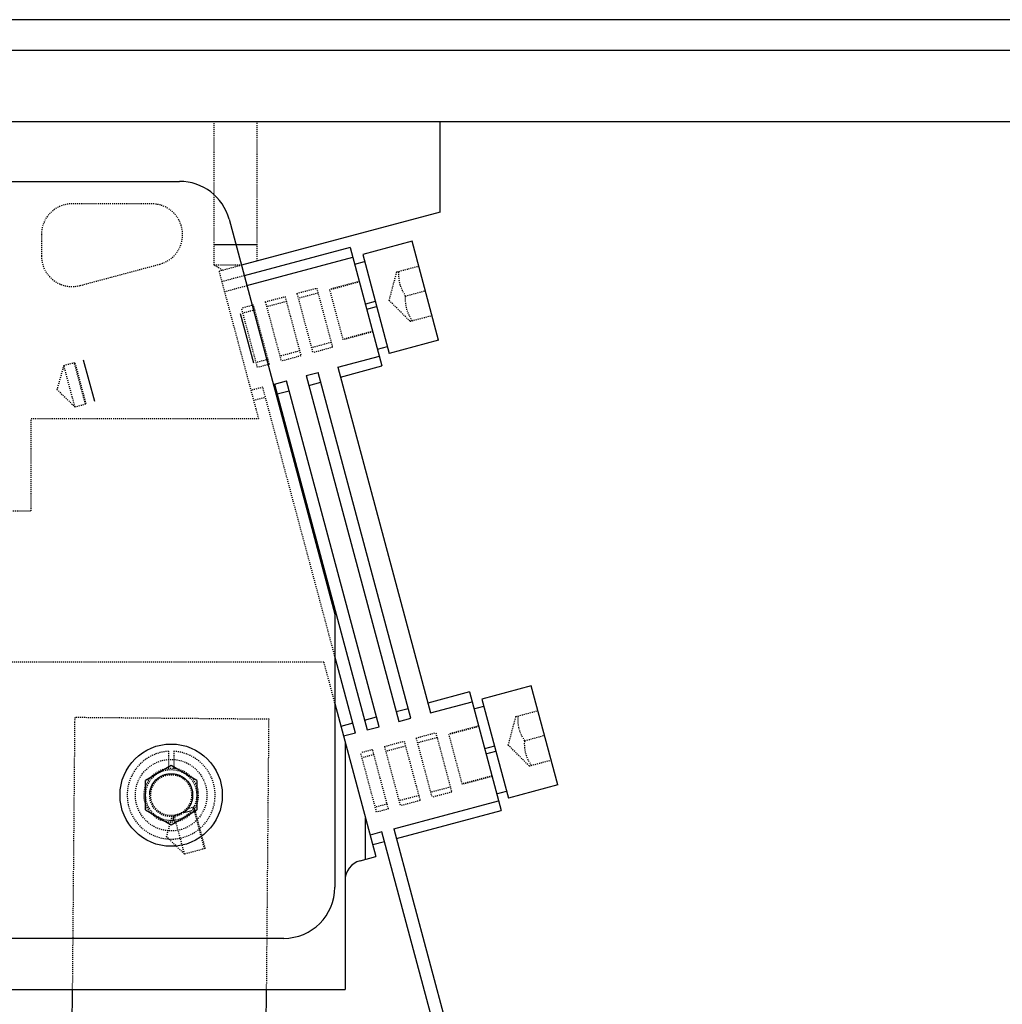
# Model space of a CAD drawing. Header units: millimetres. Extents: x -24622 to 2009, y -1603 to 2074.
# Tile 53 of 256: x -2001 to -1905, y 1147 to 1243. Entities that reach past the tile are written whole.
import ezdxf
from ezdxf.lldxf.tags import DXFTag

# ---------------------------------------------------------------- set-up
doc = ezdxf.new("R2010")
doc.units = ezdxf.units.MM
doc.linetypes.add('HIDDEN', pattern=[0.2, 0.1, -0.1])
doc.layers.add('DEFAULT_2', color=8, linetype='HIDDEN')
tags = doc.linetypes.add('CENTER', pattern=[2, 1.25, -0.25, 0.25, -0.25]).pattern_tags.tags
tags[10:11] = [DXFTag(74, 4), DXFTag(75, 0), DXFTag(340, '0'), DXFTag(46, 1.0), DXFTag(50, 0.0), DXFTag(44, 0.0), DXFTag(45, 0.0)]
tags[8:9] = [DXFTag(74, 4), DXFTag(75, 0), DXFTag(340, '0'), DXFTag(46, 1.0), DXFTag(50, 0.0), DXFTag(44, 0.0), DXFTag(45, 0.0)]
tags[6:7] = [DXFTag(74, 4), DXFTag(75, 0), DXFTag(340, '0'), DXFTag(46, 1.0), DXFTag(50, 0.0), DXFTag(44, 0.0), DXFTag(45, 0.0)]
tags[4:5] = [DXFTag(74, 4), DXFTag(75, 0), DXFTag(340, '0'), DXFTag(46, 1.0), DXFTag(50, 0.0), DXFTag(44, 0.0), DXFTag(45, 0.0)]
doc.dimstyles.new('副本 12', dxfattribs={"dimtxt": 12, "dimasz": 6, "dimexe": 1, "dimexo": 1.2, "dimgap": 2, "dimtad": 0, "dimtxsty": 'Standard', "dimblk": 'OPEN30', "dimcen": 0, "dimclrd": 5, "dimclre": 3, "dimclrt": 256, "dimadec": 0, "dimazin": 2, "dimtm": 1e-09, "dimtfac": 0.6, "dimtofl": 0, "dimtmove": 0, "dimatfit": 3, "dimldrblk": 'OPEN30', "dimfxl": 0, "dimtolj": 1, "dimarcsym": 0})

# ---------------------------------------------------------------- blocks, each defined once
blk = doc.blocks.new('_Open30')
at = {"color": 0, "linetype": 'ByBlock', "lineweight": -2}
for p, q in [((-1, 0.268), (0, 0)), ((0, 0), (-1, -0.268)), ((0, 0), (-1, 0))]:
    blk.add_line(p, q, dxfattribs=at)
blk = doc.blocks.new('*D112')
at = {"color": 3, "linetype": 'ByBlock', "lineweight": -2}
for p, q in [((-1871.822, 1240.142), (-1816.195, 1240.142)), ((-1951.822, 910.209), (-1816.195, 910.209))]:
    blk.add_line(p, q, dxfattribs=at)
at = {"color": 5, "linetype": 'ByBlock', "lineweight": -2}
for p, q in [((-1817.195, 1234.142), (-1817.195, 1109.176)), ((-1817.195, 916.209), (-1817.195, 1041.176))]:
    blk.add_line(p, q, dxfattribs=at)
at = {"layer": 'Defpoints', "color": 0, "linetype": 'ByBlock'}
for p in [(-1873.022, 1240.142), (-1817.195, 1240.142), (-1953.022, 910.209)]:
    blk.add_point(p, dxfattribs=at)
at = {"color": 5, "linetype": 'ByBlock', "lineweight": -2, "xscale": 6, "yscale": 6, "zscale": 6}
for p, rotation in [((-1817.195, 1240.142), 90), ((-1817.195, 910.209), 270)]:
    blk.add_blockref('_Open30', p, dxfattribs=dict(at, rotation=rotation))
at = {"linetype": 'ByBlock', "insert": (-1817.195, 1075.176), "char_height": 12, "attachment_point": 5, "rotation": 90}
blk.add_mtext('\\A1;330%%P20', dxfattribs=at)

msp = doc.modelspace()

# ---------------------------------------------------------------- linework, layer by layer
at = {"color": 7, "linetype": 'Continuous'}
for p, q in [((-1873.022, 1243.142), (-2173.022, 1243.142)), ((-1873.022, 1233.142), (-2173.022, 1233.142)), ((-1960.339, 1224.342), (-1960.339, 1233.142)), ((-2092.458, 1227.336), (-1985.825, 1227.336)), ((-1960.339, 1224.342), (-1979.789, 1219.131)), ((-1980.995, 1223.631), (-1970.654, 1185.036)), ((-1963.093, 1221.476), (-1967.922, 1220.182)), ((-1960.504, 1211.817), (-1963.093, 1221.476)), ((-1978.239, 1221.142), (-1982.439, 1221.142)), ((-1969.147, 1220.889), (-1979.516, 1218.111)), ((-1969.147, 1220.889), (-1966.041, 1209.298)), ((-1979.257, 1217.145), (-1968.888, 1219.923)), ((-1967.922, 1220.182), (-1965.334, 1210.523)), ((-1968.707, 1219.247), (-1967.741, 1219.506)), ((-1966.693, 1215.594), (-1967.659, 1215.335)), ((-1967.529, 1214.852), (-1966.563, 1215.111)), ((-1978.572, 1209.564), (-1979.866, 1214.394)), ((-1966.481, 1210.94), (-1965.515, 1211.199)), ((-1960.504, 1211.817), (-1965.334, 1210.523)), ((-1970.357, 1209.177), (-1966.3, 1210.264)), ((-1994.131, 1205.809), (-1995.218, 1209.866)), ((-1970.357, 1209.177), (-1961.298, 1175.37)), ((-1970.098, 1208.211), (-1966.041, 1209.298)), ((-1973.448, 1208.349), (-1972.289, 1208.659)), ((-1973.448, 1208.349), (-1964.389, 1174.541)), ((-1963.23, 1174.852), (-1972.289, 1208.659)), ((-1976.539, 1207.521), (-1975.38, 1207.831)), ((-1976.539, 1207.521), (-1967.48, 1173.713)), ((-1966.321, 1174.024), (-1975.38, 1207.831)), ((-1973.189, 1207.383), (-1972.03, 1207.693)), ((-1976.28, 1206.555), (-1975.121, 1206.865)), ((-1970.654, 1185.036), (-1970.654, 1158.336)), ((-1968.639, 1173.403), (-1970.654, 1180.921)), ((-1957.5, 1177.423), (-1961.557, 1176.336)), ((-1957.5, 1177.423), (-1954.394, 1165.831)), ((-1951.446, 1178.01), (-1956.275, 1176.715)), ((-1948.858, 1168.35), (-1951.446, 1178.01)), ((-1970.654, 1176.285), (-1966.648, 1161.336)), ((-1961.298, 1175.37), (-1957.241, 1176.457)), ((-1956.275, 1176.715), (-1953.687, 1167.056)), ((-1964.648, 1175.507), (-1963.489, 1175.818)), ((-1957.06, 1175.781), (-1956.094, 1176.039)), ((-1968.898, 1174.369), (-1970.057, 1174.058)), ((-1967.739, 1174.679), (-1966.58, 1174.99)), ((-1964.389, 1174.541), (-1963.23, 1174.852)), ((-1968.639, 1173.403), (-1969.798, 1173.092)), ((-1967.48, 1173.713), (-1966.321, 1174.024)), ((-1969.654, 1172.553), (-1969.654, 1148.336)), ((-1955.046, 1172.127), (-1956.012, 1171.869)), ((-1955.883, 1171.386), (-1954.917, 1171.644)), ((-1986.654, 1170.223), (-1989.154, 1168.78)), ((-1984.154, 1168.78), (-1986.654, 1170.223)), ((-1989.154, 1165.893), (-1989.154, 1168.78)), ((-1984.154, 1168.78), (-1984.154, 1165.893)), ((-1954.834, 1167.474), (-1953.868, 1167.732)), ((-1948.858, 1168.35), (-1953.687, 1167.056)), ((-1964.892, 1164.054), (-1954.653, 1166.797)), ((-1989.154, 1165.893), (-1986.654, 1164.45)), ((-1986.654, 1164.45), (-1984.154, 1165.893)), ((-1985.411, 1165.644), (-1984.644, 1165.849)), ((-1984.503, 1166.15), (-1984.477, 1166.053)), ((-1964.633, 1163.088), (-1954.394, 1165.831)), ((-1967.654, 1161.067), (-1967.654, 1165.089)), ((-1966.051, 1163.743), (-1967.21, 1163.433)), ((-1960.662, 1143.632), (-1966.051, 1163.743)), ((-1964.892, 1164.054), (-1959.423, 1143.642)), ((-1965.792, 1162.777), (-1966.951, 1162.467)), ((-1983.441, 1162.189), (-1983.416, 1162.093)), ((-1968.172, 1160.928), (-1966.648, 1161.336)), ((-1975.654, 1153.336), (-2059.324, 1153.336)), ((-2036.654, 1148.336), (-1969.654, 1148.336)), ((-1996.323, 1148.336), (-1996.365, 1143.642)), ((-1977.364, 1143.642), (-1977.322, 1148.336))]:
    msp.add_line(p, q, dxfattribs=at)
at = {"color": 1, "linetype": 'CENTER', "ltscale": 60.96}
msp.add_line((-1873.022, 1240.142), (-2173.022, 1240.142), dxfattribs=at)
at = {"color": 7, "linetype": 'Continuous'}
msp.add_circle((-1986.654, 1167.336), 5, dxfattribs=at)
for centre, radius, start, end in [((-1985.825, 1222.336), 5, 15, 90), ((-1972.471, 1162.155), 14.268, 167.46456, 169.14482), ((-1967.654, 1158.997), 2, 105, 180), ((-1975.654, 1158.336), 5, 270, 0)]:
    msp.add_arc(centre, radius, start, end, dxfattribs=at)
for points, start_tangent, end_tangent in [([(-1988.754, 1167.336), (-1988.654, 1167.977), (-1988.356, 1168.566), (-1987.891, 1169.033), (-1987.304, 1169.333), (-1986.653, 1169.436), (-1986.002, 1169.333), (-1985.416, 1169.032), (-1984.951, 1168.565), (-1984.654, 1167.976), (-1984.554, 1167.336)], (0.002074, 0.999998), (0.001732, -0.999999)), ([(-1984.554, 1167.336), (-1984.655, 1166.693), (-1984.952, 1166.106), (-1985.411, 1165.644)], (-0.004298, -0.999991), (-0.803488, -0.595321))]:
    msp.add_spline(points, degree=3, dxfattribs=dict(at, start_tangent=start_tangent, end_tangent=end_tangent))
at = {"layer": 'DEFAULT_2', "color": 8, "linetype": 'HIDDEN'}
for p, q in [((-1982.439, 1219.142), (-1982.439, 1233.142)), ((-1978.239, 1219.546), (-1978.239, 1233.142)), ((-1988.538, 1225.142), (-1996.339, 1225.142)), ((-1999.339, 1222.142), (-1999.339, 1220.052)), ((-1995.563, 1217.154), (-1987.761, 1219.245)), ((-1979.746, 1219.142), (-1982.439, 1219.142)), ((-1981.619, 1218.65), (-1982.439, 1219.142)), ((-1979.789, 1219.131), (-1981.977, 1218.544)), ((-1964.593, 1218.486), (-1962.446, 1219.061)), ((-1981.977, 1218.544), (-1978.118, 1204.142)), ((-1979.516, 1218.111), (-1981.704, 1217.525)), ((-1965.34, 1215.698), (-1964.593, 1218.486)), ((-1981.445, 1216.559), (-1979.257, 1217.145)), ((-1974.359, 1216.387), (-1972.427, 1216.904)), ((-1972.427, 1216.904), (-1970.875, 1211.109)), ((-1968.254, 1217.557), (-1971.152, 1216.78)), ((-1969.832, 1211.854), (-1971.152, 1216.78)), ((-1968.241, 1217.509), (-1971.139, 1216.732)), ((-1963.73, 1216.129), (-1961.799, 1216.647)), ((-1977.45, 1215.559), (-1975.518, 1216.076)), ((-1975.518, 1216.076), (-1973.965, 1210.281)), ((-1974.359, 1216.387), (-1972.806, 1210.591)), ((-1972.298, 1216.421), (-1974.23, 1215.904)), ((-1963.299, 1213.656), (-1965.34, 1215.698)), ((-1978.609, 1215.248), (-1979.768, 1214.937)), ((-1978.216, 1209.142), (-1979.768, 1214.937)), ((-1978.48, 1214.765), (-1979.639, 1214.454)), ((-1977.057, 1209.453), (-1978.609, 1215.248)), ((-1977.45, 1215.559), (-1975.897, 1209.763)), ((-1975.389, 1215.593), (-1977.321, 1215.076)), ((-1963.299, 1213.656), (-1961.151, 1214.232)), ((-1966.947, 1212.679), (-1969.845, 1211.902)), ((-1966.934, 1212.631), (-1969.832, 1211.854)), ((-1971.004, 1211.592), (-1972.936, 1211.074)), ((-1970.875, 1211.109), (-1972.806, 1210.591)), ((-1977.186, 1209.935), (-1978.345, 1209.625)), ((-1974.095, 1210.764), (-1976.027, 1210.246)), ((-1973.965, 1210.281), (-1975.897, 1209.763)), ((-1997.149, 1209.348), (-1997.825, 1206.993)), ((-1997.149, 1209.348), (-1996.053, 1209.642)), ((-1996.062, 1205.292), (-1997.149, 1209.348)), ((-1996.124, 1209.52), (-1996.053, 1209.642)), ((-1996.124, 1209.52), (-1995.088, 1205.656)), ((-1994.966, 1205.585), (-1996.053, 1209.642)), ((-1977.056, 1209.452), (-1978.216, 1209.142)), ((-1977.698, 1207.21), (-1978.857, 1206.899)), ((-1970.654, 1180.921), (-1977.698, 1207.21)), ((-1997.825, 1206.993), (-1996.062, 1205.292)), ((-1978.598, 1205.934), (-1977.439, 1206.244)), ((-1996.062, 1205.292), (-1994.966, 1205.585)), ((-1995.088, 1205.656), (-1994.966, 1205.585)), ((-2000.339, 1204.142), (-1978.118, 1204.142)), ((-2000.339, 1195.142), (-2000.339, 1204.142)), ((-2005.495, 1195.142), (-2000.339, 1195.142)), ((-1971.74, 1180.336), (-2086.381, 1180.336)), ((-1971.74, 1180.336), (-1970.654, 1176.285)), ((-1952.946, 1175.019), (-1950.799, 1175.595)), ((-1996.087, 1174.921), (-1996.323, 1148.336)), ((-1977.088, 1174.752), (-1996.087, 1174.921)), ((-1977.322, 1148.336), (-1977.088, 1174.752)), ((-1953.693, 1172.231), (-1952.946, 1175.019)), ((-1962.712, 1172.92), (-1960.781, 1173.438)), ((-1960.781, 1173.438), (-1959.228, 1167.642)), ((-1956.607, 1174.09), (-1959.505, 1173.314)), ((-1956.594, 1174.042), (-1959.492, 1173.265)), ((-1965.803, 1172.092), (-1963.872, 1172.61)), ((-1963.872, 1172.61), (-1962.319, 1166.814)), ((-1962.712, 1172.92), (-1961.16, 1167.125)), ((-1960.651, 1172.955), (-1962.583, 1172.437)), ((-1958.185, 1168.387), (-1959.505, 1173.314)), ((-1952.084, 1172.662), (-1950.152, 1173.18)), ((-1986.904, 1171.629), (-1986.904, 1169.824)), ((-1986.404, 1171.629), (-1986.404, 1169.824)), ((-1966.963, 1171.781), (-1968.122, 1171.471)), ((-1966.569, 1165.676), (-1968.122, 1171.47)), ((-1965.41, 1165.986), (-1966.962, 1171.781)), ((-1965.803, 1172.092), (-1964.25, 1166.296)), ((-1963.742, 1172.127), (-1965.674, 1171.609)), ((-1951.652, 1170.19), (-1953.693, 1172.231)), ((-1966.833, 1171.298), (-1967.992, 1170.988)), ((-1951.652, 1170.19), (-1949.505, 1170.765)), ((-1955.3, 1169.212), (-1958.198, 1168.436)), ((-1955.287, 1169.164), (-1958.185, 1168.387)), ((-1959.357, 1168.125), (-1961.289, 1167.608)), ((-1959.228, 1167.642), (-1961.16, 1167.125)), ((-1962.448, 1167.297), (-1964.38, 1166.779)), ((-1962.319, 1166.814), (-1964.25, 1166.296)), ((-1984.406, 1166.176), (-1985.026, 1166.009)), ((-1984.477, 1166.053), (-1984.406, 1166.176)), ((-1984.477, 1166.053), (-1983.441, 1162.189)), ((-1983.319, 1162.119), (-1984.406, 1166.176)), ((-1965.539, 1166.469), (-1966.698, 1166.158)), ((-1965.41, 1165.986), (-1966.569, 1165.675)), ((-1987.11, 1163.277), (-1986.547, 1165.239)), ((-1986.399, 1165.252), (-1986.36, 1165.356)), ((-1985.347, 1161.575), (-1986.36, 1165.356)), ((-1985.347, 1161.575), (-1987.11, 1163.277)), ((-1983.319, 1162.119), (-1985.347, 1161.575)), ((-1983.441, 1162.189), (-1983.319, 1162.119))]:
    msp.add_line(p, q, dxfattribs=at)
for radius in [3.5, 2.65, 2.5, 2.1, 2]:
    msp.add_circle((-1986.654, 1167.336), radius, dxfattribs=at)
for centre, radius, start, end in [((-1996.339, 1222.142), 3, 90, 180), ((-1988.538, 1222.142), 3, 285, 90), ((-1996.339, 1220.052), 3, 180, 285), ((-1986.654, 1167.336), 4.3, 93.33303, 86.66697)]:
    msp.add_arc(centre, radius, start, end, dxfattribs=at)
for points, start_tangent, end_tangent in [([(-1963.73, 1216.129), (-1964.27, 1217.279), (-1964.377, 1218.544)], (-0.55099, 0.834512), (0.059915, 0.998203)), ([(-1963.083, 1213.714), (-1963.623, 1214.864), (-1963.73, 1216.129)], (-0.55099, 0.834512), (0.059915, 0.998203)), ([(-1952.084, 1172.662), (-1952.623, 1173.812), (-1952.731, 1175.077)], (-0.55099, 0.834512), (0.059915, 0.998203)), ([(-1951.436, 1170.248), (-1951.976, 1171.397), (-1952.084, 1172.662)], (-0.55099, 0.834512), (0.059915, 0.998203)), ([(-1985.411, 1165.644), (-1985.643, 1165.562), (-1986.36, 1165.356)], (-0.93859, -0.345033), (-0.973197, -0.229972))]:
    msp.add_spline(points, degree=3, dxfattribs=dict(at, start_tangent=start_tangent, end_tangent=end_tangent))

# ---------------------------------------------------------------- dimensions: what is measured, and where the dimension line sits
at = {"color": 5, "linetype": 'ByBlock'}
dim = msp.add_linear_dim(base=(-1817.195, 1240.142), p1=(-1953.022, 910.209), p2=(-1873.022, 1240.142), angle=90, text='330%%P20', dimstyle='副本 12', dxfattribs=at)
dim.commit()
dim.dimension.update_dxf_attribs({"geometry": '*D112', "text_midpoint": (-1817.195, 1075.176)})

doc.saveas('drawing.dxf')
